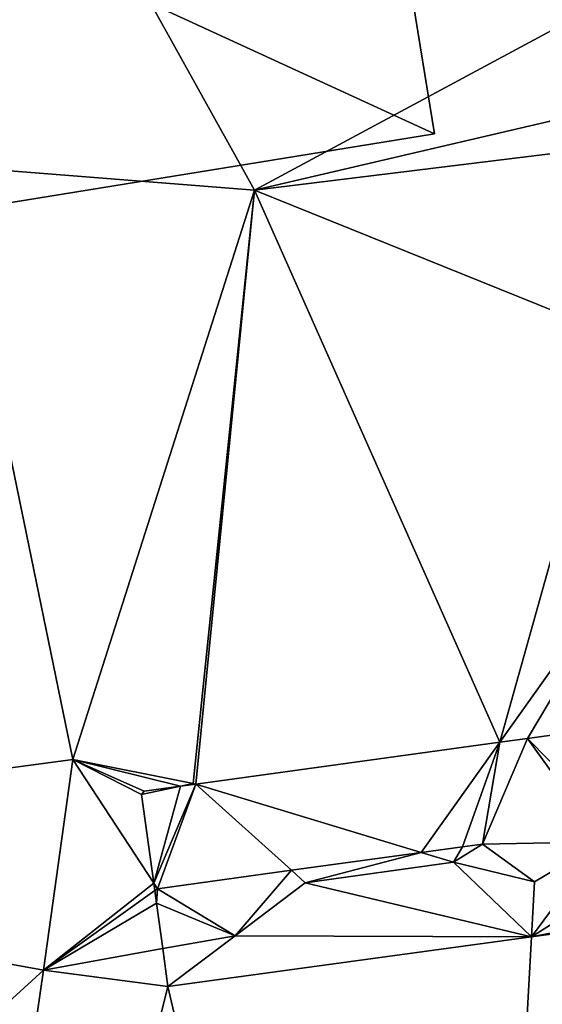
# Model space of a CAD drawing. Header units: inches. Extents: x 573046 to 573309, y 6670408 to 6670677.
# Tile 85 of 111: x 573170 to 573174, y 6670633 to 6670640. Entities that reach past the tile are written whole.
import ezdxf

# ---------------------------------------------------------------- set-up
doc = ezdxf.new("R2010")
doc.units = ezdxf.units.IN
doc.header["$MEASUREMENT"] = 0
doc.layers.add('Bygning', color=10, linetype='Continuous')
doc.layers.add('Terreng_ortofoto', color=10, linetype='Continuous')

msp = doc.modelspace()

# ---------------------------------------------------------------- linework, layer by layer
at = {"layer": 'Terreng_ortofoto'}
for points in [[(573169.63, 6670638.68, 220), (573171.79, 6670638.51, 220), (573167.9, 6670645.51, 220)], [(573171.79, 6670638.51, 220), (573174.5, 6670639.97, 220), (573167.9, 6670645.51, 220)], [(573171.79, 6670638.51, 220), (573173.89, 6670639, 220), (573174.5, 6670639.97, 220)], [(573171.79, 6670638.51, 220), (573174.046, 6670638.788, 219.957), (573173.89, 6670639, 220)], [(573171.79, 6670638.51, 220), (573174.344, 6670637.479, 219.867), (573174.046, 6670638.788, 219.957)], [(573170.5, 6670634.46, 219), (573169.63, 6670638.68, 220), (573165.64, 6670633.81, 219)], [(573170.5, 6670634.46, 219), (573171.79, 6670638.51, 220), (573169.63, 6670638.68, 220)], [(573170.5, 6670634.46, 219), (573171.355, 6670634.29, 219), (573171.79, 6670638.51, 220)], [(573171.374, 6670634.286, 219), (573171.79, 6670638.51, 220), (573171.355, 6670634.29, 219)], [(573171.374, 6670634.286, 219), (573173.533, 6670634.584, 219.088), (573171.79, 6670638.51, 220)], [(573173.533, 6670634.584, 219.088), (573174.344, 6670637.479, 219.867), (573171.79, 6670638.51, 220)], [(573174.647, 6670636.15, 219.539), (573174.344, 6670637.479, 219.867), (573173.533, 6670634.584, 219.088)], [(573174.647, 6670636.15, 219.539), (573173.533, 6670634.584, 219.088), (573173.729, 6670634.611, 219.096)], [(573174.647, 6670636.15, 219.539), (573173.729, 6670634.611, 219.096), (573174.856, 6670634.766, 219.142)], [(573173.729, 6670634.611, 219.096), (573174.344, 6670633.988, 219.31), (573174.856, 6670634.766, 219.142)], [(573171.374, 6670634.286, 219), (573172.975, 6670633.799, 219.31), (573173.533, 6670634.584, 219.088)], [(573173.269, 6670633.84, 219.31), (573173.533, 6670634.584, 219.088), (573172.975, 6670633.799, 219.31)], [(573173.269, 6670633.84, 219.31), (573173.411, 6670633.859, 219.31), (573173.533, 6670634.584, 219.088)], [(573173.411, 6670633.859, 219.31), (573174.259, 6670633.875, 218.704), (573173.729, 6670634.611, 219.096)], [(573173.411, 6670633.859, 219.31), (573173.729, 6670634.611, 219.096), (573173.533, 6670634.584, 219.088)], [(573174.259, 6670633.875, 218.704), (573174.344, 6670633.988, 219.31), (573173.729, 6670634.611, 219.096)], [(573170.5, 6670634.46, 219), (573165.64, 6670633.81, 219), (573170.29, 6670632.964, 218.68)], [(573170.5, 6670634.46, 219), (573170.29, 6670632.964, 218.68), (573171.074, 6670633.581, 218.812)], [(573170.5, 6670634.46, 219), (573171.074, 6670633.581, 218.812), (573170.987, 6670634.213, 218.971)], [(573170.5, 6670634.46, 219), (573170.987, 6670634.213, 218.971), (573171.005, 6670634.235, 218.971)], [(573170.5, 6670634.46, 219), (573171.005, 6670634.235, 218.971), (573171.264, 6670634.271, 218.991)], [(573170.5, 6670634.46, 219), (573171.264, 6670634.271, 218.991), (573171.355, 6670634.29, 219)], [(573171.374, 6670634.286, 219), (573171.264, 6670634.271, 218.991), (573171.074, 6670633.581, 218.812)], [(573171.374, 6670634.286, 219), (573171.074, 6670633.581, 218.812), (573171.1, 6670633.542, 219.31)], [(573171.374, 6670634.286, 219), (573171.1, 6670633.542, 219.31), (573172.052, 6670633.673, 219.31)], [(573171.374, 6670634.286, 219), (573171.355, 6670634.29, 219), (573171.264, 6670634.271, 218.991)], [(573171.374, 6670634.286, 219), (573172.052, 6670633.673, 219.31), (573172.975, 6670633.799, 219.31)], [(573170.987, 6670634.213, 218.971), (573171.074, 6670633.581, 218.812), (573171.264, 6670634.271, 218.991)], [(573170.987, 6670634.213, 218.971), (573171.264, 6670634.271, 218.991), (573171.005, 6670634.235, 218.971)], [(573173.411, 6670633.859, 219.31), (573173.78, 6670633.59, 218.74), (573174.259, 6670633.875, 218.704)], [(573173.78, 6670633.59, 218.74), (573173.758, 6670633.201, 218.696), (573174.259, 6670633.875, 218.704)], [(573174.259, 6670633.875, 218.704), (573173.758, 6670633.201, 218.696), (573174.612, 6670633.739, 218.754)], [(573165.64, 6670633.81, 219), (573164.164, 6670627.36, 218.65), (573170.29, 6670632.964, 218.68)], [(573172.975, 6670633.799, 219.31), (573172.052, 6670633.673, 219.31), (573172.149, 6670633.585, 218.676)], [(573173.204, 6670633.73, 218.69), (573172.975, 6670633.799, 219.31), (573172.149, 6670633.585, 218.676)], [(573173.204, 6670633.73, 218.69), (573173.269, 6670633.84, 219.31), (573172.975, 6670633.799, 219.31)], [(573173.204, 6670633.73, 218.69), (573173.78, 6670633.59, 218.74), (573173.411, 6670633.859, 219.31)], [(573173.204, 6670633.73, 218.69), (573173.411, 6670633.859, 219.31), (573173.269, 6670633.84, 219.31)], [(573173.204, 6670633.73, 218.69), (573172.149, 6670633.585, 218.676), (573173.758, 6670633.201, 218.696)], [(573173.204, 6670633.73, 218.69), (573173.758, 6670633.201, 218.696), (573173.78, 6670633.59, 218.74)], [(573174.612, 6670633.739, 218.754), (573173.758, 6670633.201, 218.696), (573175.253, 6670633.493, 218.718)], [(573172.052, 6670633.673, 219.31), (573171.1, 6670633.542, 219.31), (573171.653, 6670633.208, 218.703)], [(573172.149, 6670633.585, 218.676), (573172.052, 6670633.673, 219.31), (573171.653, 6670633.208, 218.703)], [(573170.29, 6670632.964, 218.68), (573171.081, 6670633.529, 218.799), (573171.074, 6670633.581, 218.812)], [(573170.29, 6670632.964, 218.68), (573171.094, 6670633.44, 218.776), (573171.081, 6670633.529, 218.799)], [(573171.1, 6670633.542, 219.31), (573171.074, 6670633.581, 218.812), (573171.081, 6670633.529, 218.799)], [(573171.1, 6670633.542, 219.31), (573171.081, 6670633.529, 218.799), (573171.094, 6670633.44, 218.776)], [(573171.1, 6670633.542, 219.31), (573171.094, 6670633.44, 218.776), (573171.653, 6670633.208, 218.703)], [(573172.149, 6670633.585, 218.676), (573171.653, 6670633.208, 218.703), (573173.758, 6670633.201, 218.696)], [(573175.395, 6670633.426, 218.719), (573175.253, 6670633.493, 218.718), (573173.758, 6670633.201, 218.696)], [(573170.29, 6670632.964, 218.68), (573171.138, 6670633.116, 218.695), (573171.094, 6670633.44, 218.776)], [(573171.138, 6670633.116, 218.695), (573171.653, 6670633.208, 218.703), (573171.094, 6670633.44, 218.776)], [(573175.395, 6670633.426, 218.719), (573173.758, 6670633.201, 218.696), (573173.248, 6670623.978, 218.538)], [(573175.395, 6670633.426, 218.719), (573173.248, 6670623.978, 218.538), (573177.492, 6670623.852, 218.482)], [(573171.138, 6670633.116, 218.695), (573171.175, 6670632.846, 218.661), (573171.653, 6670633.208, 218.703)], [(573171.653, 6670633.208, 218.703), (573171.175, 6670632.846, 218.661), (573173.758, 6670633.201, 218.696)], [(573171.175, 6670632.846, 218.661), (573173.248, 6670623.978, 218.538), (573173.758, 6670633.201, 218.696)], [(573170.29, 6670632.964, 218.68), (573171.175, 6670632.846, 218.661), (573171.138, 6670633.116, 218.695)], [(573170.29, 6670632.964, 218.68), (573164.164, 6670627.36, 218.65), (573169.004, 6670624.104, 218.594)], [(573170.29, 6670632.964, 218.68), (573169.004, 6670624.104, 218.594), (573171.175, 6670632.846, 218.661)], [(573171.175, 6670632.846, 218.661), (573169.004, 6670624.104, 218.594), (573173.248, 6670623.978, 218.538)]]:
    msp.add_3dface(points, dxfattribs=at)

# ---------------------------------------------------------------- meshes
at = {"layer": 'Bygning', "color": 74, "true_color": 0x55aa00}
mesh = msp.add_polyface(dxfattribs=at)
corners = [(573169.75, 6670642.42, 224.64), (573167.71, 6670642.08, 224.64), (573169.81, 6670642.029, 224.4), (573173.07, 6670638.91, 222.38), (573172.78, 6670640.689, 223.36), (573170.1, 6670640.279, 223.36), (573168.32, 6670638.141, 222.31), (573168.21, 6670638.85, 222.729)]
mesh.append_faces([[corners[k] for k in face] for face in [(6, 5, 7), (5, 1, 7), (3, 5, 6), (2, 1, 5), (3, 4, 5), (0, 1, 2)]])
mesh = msp.add_polyface(dxfattribs=at)
corners = [(573173.07, 6670638.91, 222.38), (573173.07, 6670638.91, 220.008), (573172.78, 6670640.689, 220.154), (573172.78, 6670640.689, 223.36)]
mesh.append_faces([[corners[k] for k in face] for face in [(3, 0, 2), (0, 1, 2)]])
mesh = msp.add_polyface(dxfattribs=at)
corners = [(573168.32, 6670638.141, 222.31), (573168.32, 6670638.141, 219.868), (573173.07, 6670638.91, 220.008), (573173.07, 6670638.91, 222.38)]
mesh.append_faces([[corners[k] for k in face] for face in [(3, 0, 2), (0, 1, 2)]])

doc.saveas('drawing.dxf')
